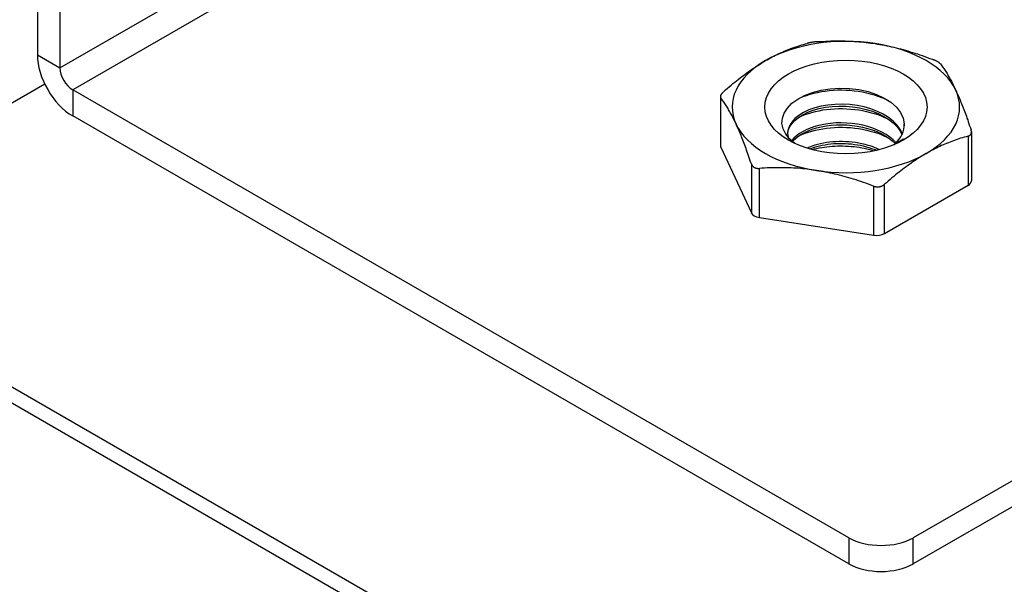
# Model space of a CAD drawing. Header units: inches. Extents: x 7 to 112, y 7 to 76.
# Tile 46 of 59: x 96.312 to 98.008, y 37.858 to 38.831. Entities that reach past the tile are written whole.
import ezdxf

# ---------------------------------------------------------------- set-up
doc = ezdxf.new("R2010")
doc.units = ezdxf.units.IN
doc.header["$MEASUREMENT"] = 0
doc.layers.add('Visible Edges(ANSI)', color=7, linetype='Continuous', lineweight=25)
doc.layers.add('Visible Tangent Edges(ANSI)', color=7, linetype='Continuous', lineweight=25)

msp = doc.modelspace()

# ---------------------------------------------------------------- linework, layer by layer
at = {"layer": 'Visible Edges(ANSI)'}
for p, q in [((96.3428, 40.2685), (96.3428, 38.77)), ((96.3817, 40.2461), (96.3817, 38.7476)), ((96.3556, 38.7195), (95.8798, 38.4447)), ((97.7402, 37.9379), (96.4036, 38.7096)), ((97.5192, 38.6979), (97.5192, 38.614)), ((97.7402, 37.893), (96.4036, 38.6647)), ((97.9515, 38.6371), (97.9515, 38.5532)), ((97.8197, 38.6165), (97.8346, 38.6254)), ((97.5198, 38.6111), (97.5725, 38.4976)), ((97.8019, 38.4621), (97.9458, 38.5452)), ((98.8537, 38.5165), (97.8515, 37.9379)), ((97.5864, 38.4896), (97.7829, 38.4592)), ((98.8537, 38.4716), (97.8515, 37.893)), ((95.8911, 38.4334), (105.338, 32.9792))]:
    msp.add_line(p, q, dxfattribs=at)
at = {"layer": 'Visible Edges(ANSI)', "flags": 128}
for points in [[(97.5968, 38.76), (97.5998, 38.7617), (97.6027, 38.7633), (97.6056, 38.7649), (97.6085, 38.7664), (97.6114, 38.7679), (97.6143, 38.7694), (97.6172, 38.7708), (97.6201, 38.7722), (97.623, 38.7735), (97.6259, 38.7748), (97.6289, 38.7761), (97.6318, 38.7773), (97.6348, 38.7785), (97.6377, 38.7797), (97.6407, 38.7808), (97.6437, 38.782), (97.6468, 38.783), (97.6498, 38.7841), (97.6529, 38.7851), (97.656, 38.7861), (97.6592, 38.7871), (97.6623, 38.788), (97.6655, 38.7889), (97.6688, 38.7898)], [(97.6878, 38.7928), (97.687, 38.7927), (97.6861, 38.7927), (97.6853, 38.7926), (97.6844, 38.7925), (97.6835, 38.7924), (97.6827, 38.7923), (97.6818, 38.7922), (97.6809, 38.7921), (97.6801, 38.792), (97.6792, 38.7919), (97.6784, 38.7918), (97.6776, 38.7916), (97.6768, 38.7915), (97.676, 38.7914), (97.6752, 38.7912), (97.6744, 38.7911), (97.6736, 38.791), (97.6729, 38.7908), (97.6721, 38.7906), (97.6714, 38.7905), (97.6707, 38.7903), (97.67, 38.7902), (97.6694, 38.79), (97.6688, 38.7898)], [(97.6878, 38.7928), (97.6922, 38.7931), (97.6966, 38.7933), (97.7009, 38.7935), (97.7052, 38.7937), (97.7094, 38.7939), (97.7136, 38.794), (97.7178, 38.794), (97.722, 38.7941), (97.7261, 38.794), (97.7302, 38.794), (97.7342, 38.7939), (97.7383, 38.7938), (97.7423, 38.7936), (97.7463, 38.7934), (97.7503, 38.7932), (97.7543, 38.7929), (97.7582, 38.7926), (97.7622, 38.7922), (97.7662, 38.7919), (97.7701, 38.7914), (97.7741, 38.791), (97.7781, 38.7904), (97.7821, 38.7899), (97.786, 38.7893)], [(97.786, 38.7893), (97.79, 38.7887), (97.794, 38.788), (97.798, 38.7873), (97.8019, 38.7865), (97.8059, 38.7857), (97.8099, 38.7849), (97.8138, 38.784), (97.8178, 38.7831), (97.8218, 38.7821), (97.8258, 38.7811), (97.8298, 38.7801), (97.8338, 38.779), (97.8378, 38.7779), (97.8419, 38.7767), (97.846, 38.7755), (97.8501, 38.7742), (97.8543, 38.7729), (97.8584, 38.7716), (97.8626, 38.7702), (97.8669, 38.7687), (97.8712, 38.7672), (97.8755, 38.7657), (97.8799, 38.764), (97.8843, 38.7624)], [(97.5249, 38.7068), (97.5282, 38.7096), (97.5314, 38.7124), (97.5345, 38.7151), (97.5377, 38.7178), (97.5408, 38.7204), (97.5439, 38.7229), (97.5469, 38.7254), (97.5499, 38.7278), (97.553, 38.7302), (97.5559, 38.7325), (97.5589, 38.7347), (97.5619, 38.7369), (97.5648, 38.7391), (97.5678, 38.7412), (97.5707, 38.7433), (97.5736, 38.7453), (97.5765, 38.7473), (97.5794, 38.7492), (97.5823, 38.7511), (97.5852, 38.753), (97.5881, 38.7548), (97.591, 38.7566), (97.5939, 38.7583), (97.5968, 38.76)], [(97.8982, 38.7543), (97.898, 38.7546), (97.8977, 38.7549), (97.8974, 38.7553), (97.897, 38.7556), (97.8966, 38.7559), (97.8962, 38.7562), (97.8958, 38.7566), (97.8953, 38.7569), (97.8948, 38.7573), (97.8943, 38.7576), (97.8937, 38.758), (97.8931, 38.7583), (97.8925, 38.7586), (97.8919, 38.759), (97.8912, 38.7593), (97.8905, 38.7597), (97.8898, 38.76), (97.889, 38.7604), (97.8883, 38.7607), (97.8875, 38.7611), (97.8867, 38.7614), (97.8859, 38.7617), (97.8851, 38.7621), (97.8843, 38.7624)], [(97.8982, 38.7543), (97.8994, 38.7528), (97.9006, 38.7512), (97.9017, 38.7496), (97.9029, 38.7479), (97.904, 38.7463), (97.9051, 38.7446), (97.9063, 38.7429), (97.9074, 38.7412), (97.9085, 38.7394), (97.9096, 38.7376), (97.9107, 38.7358), (97.9117, 38.734), (97.9128, 38.7322), (97.9139, 38.7303), (97.915, 38.7283), (97.916, 38.7264), (97.9171, 38.7244), (97.9182, 38.7224), (97.9192, 38.7203), (97.9203, 38.7182), (97.9213, 38.716), (97.9224, 38.7138), (97.9235, 38.7116), (97.9245, 38.7093)], [(97.5249, 38.7068), (97.5243, 38.7063), (97.5238, 38.7057), (97.5232, 38.7052), (97.5227, 38.7046), (97.5222, 38.7041), (97.5218, 38.7036), (97.5214, 38.703), (97.521, 38.7025), (97.5206, 38.702), (97.5203, 38.7015), (97.5201, 38.701), (97.5198, 38.7006), (97.5196, 38.7001), (97.5195, 38.6996), (97.5193, 38.6992), (97.5192, 38.6987), (97.5192, 38.6983), (97.5192, 38.6979), (97.5192, 38.6975), (97.5192, 38.6971), (97.5193, 38.6968), (97.5195, 38.6964), (97.5196, 38.6961), (97.5198, 38.6958)], [(97.6474, 38.6174), (97.6384, 38.6251), (97.6317, 38.6335), (97.6273, 38.6424), (97.6253, 38.6515), (97.6259, 38.6607), (97.629, 38.6698), (97.6345, 38.6784), (97.6423, 38.6865), (97.6523, 38.6938), (97.6642, 38.7001), (97.6777, 38.7053), (97.6926, 38.7091), (97.7084, 38.7116), (97.7249, 38.7126), (97.7415, 38.7121), (97.7579, 38.7101), (97.7736, 38.7066), (97.7883, 38.7017), (97.8015, 38.6956), (97.8129, 38.6882), (97.8223, 38.6799), (97.8293, 38.6708), (97.8338, 38.6611), (97.8356, 38.6511)], [(97.6512, 38.6931), (97.6564, 38.6957), (97.6619, 38.698), (97.6677, 38.7002), (97.6737, 38.7021), (97.68, 38.7039), (97.6864, 38.7054), (97.6931, 38.7067), (97.6999, 38.7077), (97.7068, 38.7086), (97.7138, 38.7091), (97.7209, 38.7095), (97.7281, 38.7096), (97.7352, 38.7094), (97.7424, 38.7089), (97.7496, 38.7082), (97.7567, 38.7073), (97.7637, 38.7061), (97.7706, 38.7046), (97.7774, 38.703), (97.7841, 38.7011), (97.7905, 38.6989), (97.7968, 38.6966), (97.8028, 38.694), (97.8086, 38.6912)], [(97.9245, 38.7093), (97.9256, 38.707), (97.9267, 38.7047), (97.9277, 38.7023), (97.9288, 38.6998), (97.9299, 38.6974), (97.9309, 38.6948), (97.932, 38.6923), (97.933, 38.6897), (97.9341, 38.6871), (97.9352, 38.6844), (97.9363, 38.6816), (97.9373, 38.6789), (97.9384, 38.676), (97.9395, 38.6731), (97.9406, 38.6702), (97.9417, 38.6672), (97.9428, 38.6641), (97.9439, 38.661), (97.9451, 38.6578), (97.9462, 38.6546), (97.9473, 38.6513), (97.9485, 38.6479), (97.9497, 38.6444), (97.9509, 38.6409)], [(97.5462, 38.6508), (97.5451, 38.6531), (97.544, 38.6553), (97.543, 38.6575), (97.5419, 38.6596), (97.5408, 38.6618), (97.5398, 38.6638), (97.5387, 38.6658), (97.5376, 38.6678), (97.5366, 38.6698), (97.5355, 38.6717), (97.5344, 38.6736), (97.5334, 38.6755), (97.5323, 38.6773), (97.5312, 38.6791), (97.5301, 38.6809), (97.529, 38.6826), (97.5279, 38.6844), (97.5268, 38.6861), (97.5256, 38.6877), (97.5245, 38.6894), (97.5233, 38.691), (97.5222, 38.6926), (97.521, 38.6942), (97.5198, 38.6958)], [(97.8328, 38.6339), (97.829, 38.6415), (97.8236, 38.6488), (97.8169, 38.6557), (97.8089, 38.662), (97.7998, 38.6676), (97.7896, 38.6726), (97.7785, 38.6768), (97.7668, 38.6802), (97.7545, 38.6827), (97.742, 38.6842), (97.7293, 38.6849), (97.7168, 38.6847), (97.7045, 38.6835), (97.6927, 38.6815), (97.6816, 38.6786), (97.6714, 38.675), (97.6622, 38.6706), (97.6541, 38.6656), (97.6473, 38.6601), (97.642, 38.6541), (97.6381, 38.6478), (97.6357, 38.6413), (97.6349, 38.6346), (97.6358, 38.628)], [(97.635, 38.6332), (97.6361, 38.6394), (97.6385, 38.6455), (97.6423, 38.6514), (97.6474, 38.657), (97.6538, 38.6622), (97.6612, 38.6669), (97.6697, 38.671), (97.6792, 38.6746), (97.6894, 38.6775), (97.7003, 38.6797), (97.7116, 38.6811), (97.7233, 38.6817), (97.7351, 38.6815), (97.747, 38.6805), (97.7587, 38.6787), (97.7701, 38.6761), (97.7809, 38.6728), (97.7912, 38.6687), (97.8006, 38.6639), (97.8092, 38.6586), (97.8167, 38.6527), (97.8231, 38.6463), (97.8282, 38.6395), (97.8321, 38.6324)], [(97.6544, 38.6625), (97.6596, 38.6648), (97.665, 38.667), (97.6707, 38.669), (97.6766, 38.6709), (97.6828, 38.6725), (97.6891, 38.6738), (97.6956, 38.675), (97.7022, 38.6759), (97.7089, 38.6766), (97.7158, 38.6771), (97.7227, 38.6773), (97.7296, 38.6773), (97.7366, 38.6771), (97.7436, 38.6767), (97.7505, 38.676), (97.7574, 38.675), (97.7642, 38.6739), (97.7709, 38.6725), (97.7774, 38.6709), (97.7839, 38.669), (97.7901, 38.667), (97.7962, 38.6647), (97.802, 38.6622), (97.8076, 38.6595)], [(97.5725, 38.5824), (97.5713, 38.5859), (97.5701, 38.5893), (97.569, 38.5927), (97.5678, 38.596), (97.5667, 38.5993), (97.5655, 38.6025), (97.5644, 38.6056), (97.5633, 38.6087), (97.5622, 38.6116), (97.5611, 38.6146), (97.56, 38.6175), (97.559, 38.6203), (97.5579, 38.6231), (97.5568, 38.6258), (97.5557, 38.6285), (97.5547, 38.6312), (97.5536, 38.6338), (97.5525, 38.6363), (97.5515, 38.6388), (97.5504, 38.6413), (97.5493, 38.6437), (97.5483, 38.6461), (97.5472, 38.6485), (97.5462, 38.6508)], [(97.8219, 38.6186), (97.8168, 38.6236), (97.811, 38.6283), (97.8045, 38.6327), (97.7975, 38.6367), (97.7899, 38.6403), (97.7818, 38.6435), (97.7733, 38.6463), (97.7645, 38.6486), (97.7554, 38.6504), (97.7461, 38.6517), (97.7368, 38.6525), (97.7274, 38.6528), (97.7181, 38.6526), (97.709, 38.6519), (97.7001, 38.6507), (97.6915, 38.649), (97.6833, 38.6469), (97.6755, 38.6444), (97.6683, 38.6415), (97.6616, 38.6381), (97.6556, 38.6345), (97.6502, 38.6305), (97.6457, 38.6263), (97.6418, 38.6218)], [(97.6434, 38.6205), (97.6474, 38.6248), (97.6521, 38.6288), (97.6575, 38.6325), (97.6635, 38.6359), (97.6701, 38.6391), (97.6773, 38.6418), (97.6849, 38.6442), (97.6929, 38.6461), (97.7013, 38.6477), (97.71, 38.6488), (97.7189, 38.6494), (97.7279, 38.6496), (97.7369, 38.6493), (97.746, 38.6485), (97.7549, 38.6472), (97.7637, 38.6455), (97.7723, 38.6433), (97.7806, 38.6407), (97.7885, 38.6377), (97.796, 38.6343), (97.8029, 38.6305), (97.8093, 38.6263), (97.8152, 38.6218), (97.8203, 38.6171)], [(97.8356, 38.6511), (97.8356, 38.651), (97.8356, 38.6509), (97.8356, 38.6507), (97.8356, 38.6506), (97.8356, 38.6504), (97.8356, 38.6503), (97.8357, 38.6502), (97.8357, 38.65), (97.8357, 38.6499), (97.8357, 38.6497), (97.8357, 38.6496), (97.8357, 38.6495), (97.8357, 38.6493), (97.8357, 38.6492), (97.8357, 38.649), (97.8357, 38.6489), (97.8357, 38.6488), (97.8357, 38.6486), (97.8357, 38.6485), (97.8357, 38.6483), (97.8357, 38.6482), (97.8357, 38.6481), (97.8357, 38.6479), (97.8357, 38.6478)], [(97.6543, 38.6304), (97.6595, 38.6327), (97.665, 38.6349), (97.6707, 38.6369), (97.6766, 38.6387), (97.6828, 38.6403), (97.6891, 38.6416), (97.6956, 38.6428), (97.7022, 38.6438), (97.709, 38.6445), (97.7158, 38.645), (97.7227, 38.6452), (97.7296, 38.6453), (97.7366, 38.645), (97.7435, 38.6446), (97.7505, 38.6438), (97.7573, 38.6429), (97.7641, 38.6417), (97.7708, 38.6403), (97.7774, 38.6387), (97.7839, 38.6368), (97.7901, 38.6348), (97.7962, 38.6325), (97.8021, 38.6301), (97.8077, 38.6274)], [(97.9458, 38.6299), (97.9464, 38.6301), (97.9469, 38.6303), (97.9475, 38.6305), (97.948, 38.6308), (97.9485, 38.6311), (97.9489, 38.6314), (97.9493, 38.6318), (97.9497, 38.6322), (97.95, 38.6326), (97.9504, 38.633), (97.9506, 38.6334), (97.9509, 38.6339), (97.9511, 38.6344), (97.9512, 38.6349), (97.9514, 38.6354), (97.9514, 38.6359), (97.9515, 38.6365), (97.9515, 38.6371), (97.9515, 38.6377), (97.9515, 38.6383), (97.9514, 38.6389), (97.9512, 38.6396), (97.9511, 38.6402), (97.9509, 38.6409)], [(97.7933, 38.6066), (97.7886, 38.6087), (97.7837, 38.6107), (97.7787, 38.6124), (97.7736, 38.614), (97.7683, 38.6155), (97.7629, 38.6168), (97.7575, 38.6178), (97.7519, 38.6188), (97.7464, 38.6195), (97.7407, 38.6201), (97.7351, 38.6204), (97.7295, 38.6206), (97.7238, 38.6206), (97.7183, 38.6204), (97.7127, 38.6201), (97.7073, 38.6195), (97.7019, 38.6188), (97.6967, 38.618), (97.6915, 38.6169), (97.6865, 38.6157), (97.6817, 38.6143), (97.677, 38.6128), (97.6725, 38.6111), (97.6682, 38.6093)], [(97.6726, 38.6079), (97.6767, 38.6095), (97.681, 38.6109), (97.6854, 38.6122), (97.69, 38.6133), (97.6946, 38.6144), (97.6994, 38.6152), (97.7043, 38.616), (97.7092, 38.6165), (97.7143, 38.617), (97.7193, 38.6173), (97.7244, 38.6174), (97.7296, 38.6174), (97.7348, 38.6172), (97.7399, 38.6169), (97.7451, 38.6164), (97.7502, 38.6158), (97.7553, 38.615), (97.7603, 38.6141), (97.7653, 38.613), (97.7702, 38.6118), (97.775, 38.6104), (97.7797, 38.6089), (97.7842, 38.6073), (97.7887, 38.6055)], [(97.8183, 38.6151), (97.8183, 38.6152), (97.8184, 38.6152), (97.8184, 38.6153), (97.8185, 38.6153), (97.8186, 38.6154), (97.8186, 38.6155), (97.8187, 38.6155), (97.8188, 38.6156), (97.8188, 38.6156), (97.8189, 38.6157), (97.8189, 38.6157), (97.819, 38.6158), (97.8191, 38.6159), (97.8191, 38.6159), (97.8192, 38.616), (97.8192, 38.616), (97.8193, 38.6161), (97.8194, 38.6161), (97.8194, 38.6162), (97.8195, 38.6163), (97.8195, 38.6163), (97.8196, 38.6164), (97.8197, 38.6164), (97.8197, 38.6165)], [(97.8346, 38.6254), (97.8343, 38.6251), (97.8339, 38.6248), (97.8336, 38.6245), (97.8332, 38.6242), (97.8329, 38.6239), (97.8325, 38.6236), (97.8321, 38.6233), (97.8318, 38.623), (97.8314, 38.6228), (97.8311, 38.6225), (97.8307, 38.6222), (97.8303, 38.6219), (97.83, 38.6216), (97.8296, 38.6213), (97.8292, 38.621), (97.8288, 38.6207), (97.8284, 38.6205), (97.8281, 38.6202), (97.8277, 38.6199), (97.8273, 38.6196), (97.8269, 38.6193), (97.8265, 38.6191), (97.8261, 38.6188), (97.8257, 38.6185)], [(97.9458, 38.6299), (97.9425, 38.629), (97.9393, 38.6281), (97.9362, 38.6272), (97.933, 38.6262), (97.9299, 38.6252), (97.9268, 38.6242), (97.9238, 38.6231), (97.9207, 38.622), (97.9177, 38.6209), (97.9147, 38.6198), (97.9118, 38.6186), (97.9088, 38.6174), (97.9059, 38.6162), (97.9029, 38.6149), (97.9, 38.6136), (97.8971, 38.6122), (97.8942, 38.6109), (97.8913, 38.6094), (97.8884, 38.608), (97.8855, 38.6065), (97.8826, 38.605), (97.8797, 38.6034), (97.8768, 38.6018), (97.8738, 38.6001)], [(97.6771, 38.6067), (97.6812, 38.6078), (97.6854, 38.6088), (97.6896, 38.6097), (97.6939, 38.6104), (97.6983, 38.6111), (97.7028, 38.6117), (97.7073, 38.6122), (97.7118, 38.6126), (97.7164, 38.6128), (97.721, 38.613), (97.7256, 38.6131), (97.7303, 38.613), (97.7349, 38.6129), (97.7396, 38.6127), (97.7442, 38.6123), (97.7489, 38.6119), (97.7535, 38.6113), (97.7581, 38.6107), (97.7626, 38.6099), (97.7671, 38.609), (97.7716, 38.6081), (97.776, 38.607), (97.7803, 38.6058), (97.7846, 38.6045)], [(97.8738, 38.6001), (97.8709, 38.5984), (97.868, 38.5967), (97.8651, 38.5949), (97.8622, 38.5931), (97.8593, 38.5912), (97.8564, 38.5893), (97.8535, 38.5874), (97.8506, 38.5854), (97.8477, 38.5834), (97.8447, 38.5813), (97.8418, 38.5792), (97.8389, 38.577), (97.8359, 38.5748), (97.8329, 38.5725), (97.8299, 38.5702), (97.8269, 38.5679), (97.8239, 38.5655), (97.8208, 38.563), (97.8178, 38.5604), (97.8147, 38.5579), (97.8115, 38.5552), (97.8084, 38.5525), (97.8052, 38.5497), (97.8019, 38.5469)], [(97.5725, 38.5824), (97.5727, 38.5817), (97.573, 38.5811), (97.5733, 38.5805), (97.5737, 38.5799), (97.574, 38.5793), (97.5745, 38.5788), (97.5749, 38.5782), (97.5754, 38.5778), (97.5759, 38.5773), (97.5764, 38.5769), (97.577, 38.5765), (97.5776, 38.5761), (97.5782, 38.5758), (97.5788, 38.5755), (97.5795, 38.5752), (97.5802, 38.575), (97.5809, 38.5748), (97.5816, 38.5746), (97.5824, 38.5745), (97.5832, 38.5744), (97.584, 38.5743), (97.5848, 38.5743), (97.5856, 38.5743), (97.5864, 38.5743)], [(97.6846, 38.5708), (97.6807, 38.5714), (97.6767, 38.572), (97.6727, 38.5725), (97.6688, 38.573), (97.6648, 38.5734), (97.6608, 38.5738), (97.6569, 38.5741), (97.6529, 38.5745), (97.6489, 38.5747), (97.6449, 38.575), (97.6409, 38.5752), (97.6369, 38.5753), (97.6328, 38.5754), (97.6288, 38.5755), (97.6247, 38.5756), (97.6206, 38.5756), (97.6164, 38.5756), (97.6123, 38.5755), (97.6081, 38.5754), (97.6038, 38.5753), (97.5995, 38.5751), (97.5952, 38.5749), (97.5908, 38.5746), (97.5864, 38.5743)], [(97.7829, 38.5439), (97.7785, 38.5456), (97.7741, 38.5472), (97.7698, 38.5487), (97.7655, 38.5503), (97.7612, 38.5517), (97.757, 38.5531), (97.7529, 38.5545), (97.7487, 38.5558), (97.7446, 38.557), (97.7405, 38.5582), (97.7365, 38.5594), (97.7324, 38.5605), (97.7284, 38.5616), (97.7244, 38.5627), (97.7204, 38.5637), (97.7164, 38.5646), (97.7124, 38.5655), (97.7085, 38.5664), (97.7045, 38.5673), (97.7005, 38.568), (97.6966, 38.5688), (97.6926, 38.5695), (97.6886, 38.5702), (97.6846, 38.5708)], [(97.7829, 38.5439), (97.7837, 38.5436), (97.7846, 38.5434), (97.7854, 38.5431), (97.7863, 38.543), (97.7871, 38.5428), (97.788, 38.5427), (97.7889, 38.5426), (97.7897, 38.5426), (97.7906, 38.5426), (97.7914, 38.5426), (97.7923, 38.5427), (97.7931, 38.5428), (97.7939, 38.5429), (97.7947, 38.5431), (97.7955, 38.5433), (97.7963, 38.5436), (97.7971, 38.5439), (97.7978, 38.5442), (97.7986, 38.5446), (97.7993, 38.545), (97.8, 38.5454), (97.8007, 38.5459), (97.8013, 38.5463), (97.8019, 38.5469)]]:
    msp.add_lwpolyline(points, dxfattribs=at)
at = {"layer": 'Visible Edges(ANSI)'}
for centre, major_axis, start_param, end_param in [((97.7353, 38.6801), (-0.1959, 0), 4.45059, 5.497787), ((97.7353, 38.6801), (0.1959, 0), 0.261799, 1.308997), ((96.4036, 38.7349), (0.043, -0.0745), 3.926991, 5.497787), ((97.7353, 38.6801), (-0.1959, 0), 5.497787, 6.544985), ((96.4036, 38.7349), (0.0155, -0.0268), 3.926991, 5.497787), ((97.7353, 38.6801), (0.1959, 0), 5.497787, 6.544985), ((97.7353, 38.6801), (-0.1959, 0), 0.261799, 1.308997), ((97.7353, 38.6479), (0.1004, 0), 5.710368, 6.338687), ((97.5388, 38.614), (-0.0197, 0), 0, 0.261799), ((97.7353, 38.6801), (0.1959, 0), 4.45059, 5.497787), ((97.9318, 38.5532), (0.0197, 0), 5.497787, 6.283185), ((97.5915, 38.5006), (-0.0197, 0), 0.261799, 1.308997), ((97.788, 38.4702), (0.0197, 0), 4.45059, 5.497787), ((97.7959, 37.9701), (-0.0787, 0), 0.785398, 2.356194), ((97.7959, 37.9252), (0.0787, 0), 3.926991, 5.497787)]:
    msp.add_ellipse(centre, major_axis=major_axis, ratio=0.57735, start_param=start_param, end_param=end_param, dxfattribs=at)
msp.add_ellipse((97.7353, 38.6801), major_axis=(0.1398, 0), ratio=0.57735, dxfattribs=at)
at = {"layer": 'Visible Tangent Edges(ANSI)'}
for p, q in [((96.3817, 38.7476), (96.841, 39.0128)), ((96.8629, 38.9748), (96.4036, 38.7096)), ((96.3428, 38.77), (96.3817, 38.7476)), ((96.4036, 38.7096), (96.4036, 38.6647)), ((97.5198, 38.6111), (97.5198, 38.6958)), ((97.9458, 38.6299), (97.9458, 38.5452)), ((97.5725, 38.5824), (97.5725, 38.4976)), ((97.5864, 38.4896), (97.5864, 38.5743)), ((97.7829, 38.5439), (97.7829, 38.4592)), ((97.8019, 38.4621), (97.8019, 38.5469)), ((105.338, 32.9508), (95.8729, 38.4155)), ((97.7402, 37.9379), (97.7402, 37.893)), ((97.8515, 37.893), (97.8515, 37.9379))]:
    msp.add_line(p, q, dxfattribs=at)

doc.saveas('drawing.dxf')
